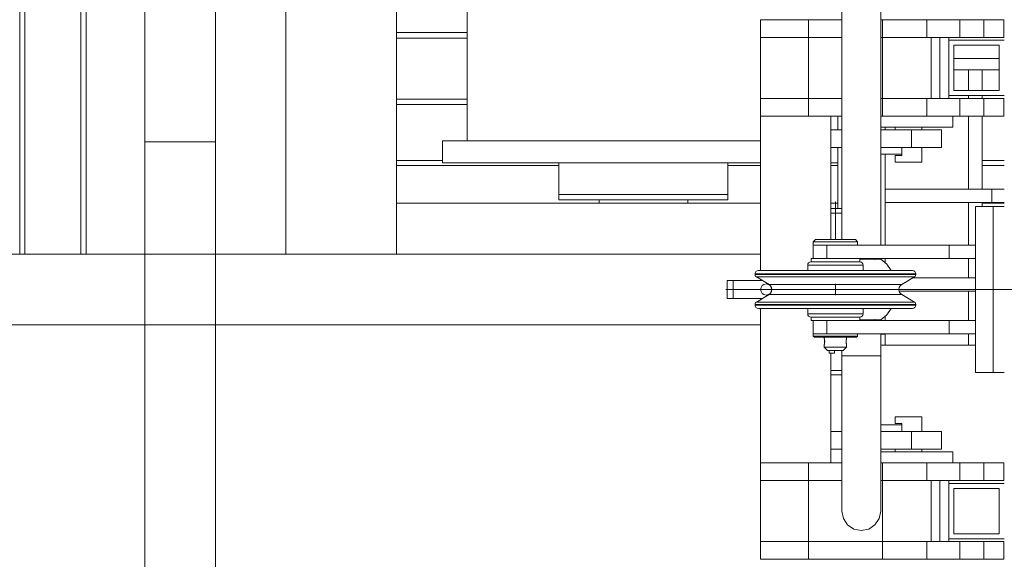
# Model space of a CAD drawing. Header units: millimetres. Extents: x 53056 to 116131, y -669674 to -625124.
# Tile 55 of 168: x 69960 to 70848, y -659024 to -658537. Entities that reach past the tile are written whole.
import ezdxf

# ---------------------------------------------------------------- set-up
doc = ezdxf.new("R2010")
doc.units = ezdxf.units.MM
doc.header["$MEASUREMENT"] = 0
for name, pattern in [('DGN Style 1', [536.199087, 0.892178, -535.306909]), ('DGN Style 3', [1249.049455, 892.178182, -356.871273]), ('DGN Style 4', [1428.377269, 713.742545, -356.871273, 0.892178, -356.871273])]:
    doc.linetypes.add(name, pattern=pattern)
for name, color, linetype, lineweight in [('Main Cradle', 7, 'Continuous', 0), ('Main Cradle Rails', 7, 'Continuous', 0), ('Main Cradle Tower', 7, 'Continuous', 0), ('Main Cradle Tower Platform', 7, 'Continuous', 0), ('Main Cradle Tower Rail Frame', 7, 'Continuous', 0)]:
    doc.layers.add(name, color=color, linetype=linetype, lineweight=lineweight)

# ---------------------------------------------------------------- blocks, each defined once
blk = doc.blocks.new('*U55')
at = {"layer": 'Main Cradle', "color": 7, "linetype": 'Continuous', "lineweight": 0}
for p, q in [((-14633.76, -10758.48), (-14633.76, -11349.73)), ((-14629.14, -10758.48), (-14629.14, -11349.73)), ((-14578.76, -10758.48), (-14578.76, -11349.73)), ((-14573.76, -10758.48), (-14573.76, -11349.73)), ((-14393.86, -10758.48), (-14393.86, -11349.73)), ((-14293.86, -11303.67), (-14293.86, -11060.67)), ((-14230.26, -11247.17), (-14230.26, -11117.17)), ((-14010.41, -11247.17), (-14071.26, -11247.17)), ((-14001.91, -11247.17), (-14010.41, -11247.17)), ((-13965.79, -11247.17), (-14001.91, -11247.17)), ((-14000.86, -11267.17), (-13995.06, -11267.17)), ((-13895.79, -11267.17), (-13902.29, -11267.17)), ((-14293.86, -11303.67), (-13965.79, -11303.67)), ((-14293.86, -11349.73), (-14293.86, -11303.67)), ((-14111.26, -11303.67), (-14111.26, -11300.67)), ((-14108.73, -11300.67), (-14108.21, -11300.67)), ((-14100.42, -11295.67), (-14071.26, -11295.67)), ((-14042.97, -11300.67), (-14042.94, -11300.67)), ((-14042.94, -11300.67), (-14042.69, -11300.67)), ((-14042.69, -11300.67), (-14042.1, -11300.67)), ((-14042.1, -11300.67), (-14035.86, -11300.67)), ((-14035.86, -11300.67), (-14034.31, -11300.67)), ((-14034.3, -11300.67), (-14031.26, -11300.67)), ((-14031.26, -11300.67), (-14031.26, -11303.67)), ((-14017.37, -11295.67), (-14000.86, -11295.67)), ((-14000.86, -11295.67), (-13995.06, -11295.67)), ((-13902.29, -11303.67), (-13895.79, -11303.67)), ((-13765.79, -11303.67), (-13745.79, -11303.67))]:
    blk.add_line(p, q, dxfattribs=at)
at = {"layer": 'Main Cradle', "color": 7, "linetype": 'Continuous', "lineweight": 0, "flags": 128}
for points in [[(-13965.79, -11267.17), (-14001.91, -11267.17), (-14071.26, -11267.17), (-14140.6, -11267.17), (-14199.38, -11267.17), (-14238.66, -11267.17), (-14252.46, -11267.17), (-14252.46, -11247.17), (-14252.46, -11247.17)], [(-14071.26, -11247.17), (-14140.6, -11247.17), (-14199.38, -11247.17), (-14238.66, -11247.17), (-14252.46, -11247.17)], [(-14147.46, -11267.17), (-14147.46, -11295.67), (-14141.66, -11295.67), (-14125.14, -11295.67), (-14100.42, -11295.67), (-14100.42, -11295.67)], [(-14141.66, -11267.17), (-14141.66, -11267.17), (-14142.38, -11267.17), (-14147.46, -11267.17), (-14147.46, -11267.17)], [(-13995.06, -11295.67), (-13995.06, -11295.67), (-13995.06, -11267.17)], [(-14147.46, -11295.67), (-14147.46, -11295.67), (-14147.46, -11300.67), (-14141.66, -11300.67), (-14125.14, -11300.67), (-14100.42, -11300.67), (-14071.26, -11300.67), (-14042.1, -11300.67), (-14017.37, -11300.67), (-14000.86, -11300.67), (-13995.06, -11300.67), (-13995.06, -11295.67)], [(-14141.66, -11295.67), (-14141.66, -11295.67), (-14125.14, -11295.67)], [(-14111.26, -11300.67), (-14111.26, -11300.67), (-14108.73, -11300.67)], [(-14100.42, -11295.67), (-14100.42, -11295.67), (-14071.26, -11295.67)], [(-14071.26, -11295.67), (-14071.26, -11295.67), (-14042.1, -11295.67), (-14017.37, -11295.67)]]:
    blk.add_lwpolyline(points, dxfattribs=at)
at = {"layer": 'Main Cradle Rails', "color": 7, "linetype": 'Continuous', "lineweight": 0}
for p, q in [((-14293.86, -11149.67), (-14230.26, -11149.67)), ((-14293.86, -11154.67), (-14230.26, -11154.67)), ((-14293.86, -11209.67), (-14230.26, -11209.67)), ((-14293.86, -11214.67), (-14230.26, -11214.67)), ((-13746.11, -11209.67), (-13745.79, -11209.67)), ((-14293.86, -11265.05), (-14252.46, -11265.05)), ((-13765.79, -11265.05), (-13745.79, -11265.05)), ((-14293.86, -11269.67), (-14147.46, -11269.67)), ((-13995.06, -11269.67), (-13965.79, -11269.67)), ((-13902.29, -11269.67), (-13895.79, -11269.67)), ((-13765.79, -11269.67), (-13745.79, -11269.67))]:
    blk.add_line(p, q, dxfattribs=at)
at = {"layer": 'Main Cradle Tower', "color": 7, "linetype": 'Continuous', "lineweight": 0}
for p, q in [((-13791.29, -11173.14), (-13750.29, -11173.14)), ((-13791.29, -11183.14), (-13750.29, -11183.14)), ((-13791.29, -11183.15), (-13750.29, -11183.15)), ((-13778.15, -11183.15), (-13778.15, -11201.98)), ((-13778.15, -11206.48), (-13778.15, -11208.98)), ((-13746.11, -11210.86), (-13745.79, -11210.86)), ((-13746.11, -11222.86), (-13745.79, -11222.86)), ((-13778.15, -11224.98), (-13778.15, -11290.86)), ((-13853.15, -11234.98), (-13853.15, -11237.48)), ((-13853.15, -11259.48), (-13853.15, -11290.86)), ((-13853.15, -11290.86), (-13853.15, -11302.86)), ((-13756.95, -11290.86), (-13756.95, -11302.86)), ((-13853.15, -11302.86), (-13853.15, -11341.48)), ((-13778.15, -11302.86), (-13778.15, -11341.48)), ((-13853.15, -11353.48), (-13853.15, -11357.44)), ((-13778.15, -11353.48), (-13778.15, -11370.86)), ((-13827.98, -11370.86), (-13771.79, -11370.86)), ((-13840.61, -11382.86), (-13771.79, -11382.86)), ((-13778.15, -11382.86), (-13778.15, -11409.48)), ((-13853.15, -11405.52), (-13853.15, -11409.48)), ((-13857.29, -11421.86), (-13853.15, -11421.86)), ((-13853.15, -11421.48), (-13853.15, -11431.86)), ((-13778.15, -11421.48), (-13778.15, -11431.86))]:
    blk.add_line(p, q, dxfattribs=at)
at = {"layer": 'Main Cradle Tower', "color": 7, "linetype": 'Continuous', "lineweight": 0, "flags": 128}
for points in [[(-13853.15, -11290.86), (-13853.15, -11290.86), (-13756.95, -11290.86), (-13745.79, -11290.86)], [(-13853.15, -11302.86), (-13853.15, -11302.86), (-13756.95, -11302.86), (-13745.79, -11302.86)], [(-13853.15, -11431.86), (-13853.15, -11431.86), (-13778.15, -11431.86), (-13778.15, -11431.86)]]:
    blk.add_lwpolyline(points, dxfattribs=at)
at = {"layer": 'Main Cradle Tower Platform', "color": 7, "linetype": 'Continuous', "lineweight": 0}
for p, q in [((-14520.79, -10758.48), (-14520.79, -11248.23)), ((-14457.29, -10758.48), (-14457.29, -11248.23)), ((-13965.79, -11137.98), (-13922.49, -11137.98)), ((-13965.79, -11137.98), (-13965.79, -11153.98)), ((-13922.49, -11137.98), (-13892.29, -11137.98)), ((-13922.49, -11137.98), (-13922.49, -11153.98)), ((-13857.29, -11137.98), (-13855.79, -11137.98)), ((-13855.79, -11137.98), (-13815.79, -11137.98)), ((-13855.79, -11153.98), (-13855.79, -11137.98)), ((-13815.79, -11137.98), (-13785.79, -11137.98)), ((-13815.79, -11137.98), (-13815.79, -11153.98)), ((-13785.79, -11137.98), (-13764.22, -11137.98)), ((-13785.79, -11153.98), (-13785.79, -11137.98)), ((-13764.22, -11153.98), (-13764.22, -11137.98)), ((-13965.79, -11208.98), (-13965.79, -11153.98)), ((-13922.49, -11153.98), (-13965.79, -11153.98)), ((-13922.49, -11208.98), (-13922.49, -11153.98)), ((-13922.49, -11153.98), (-13892.29, -11153.98)), ((-13857.29, -11153.98), (-13855.79, -11153.98)), ((-13855.79, -11208.98), (-13855.79, -11153.98)), ((-13815.79, -11153.98), (-13855.79, -11153.98)), ((-13803.79, -11153.98), (-13815.79, -11153.98)), ((-13811.79, -11208.98), (-13811.79, -11153.98)), ((-13795.79, -11153.98), (-13803.79, -11153.98)), ((-13803.79, -11208.98), (-13803.79, -11153.98)), ((-13795.79, -11156.48), (-13795.79, -11153.98)), ((-13785.79, -11153.98), (-13795.79, -11153.98)), ((-13745.79, -11156.48), (-13795.79, -11156.48)), ((-13795.79, -11156.48), (-13795.79, -11206.48)), ((-13791.29, -11160.98), (-13791.29, -11201.98)), ((-13750.29, -11160.98), (-13791.29, -11160.98)), ((-13764.22, -11153.98), (-13785.79, -11153.98)), ((-13755.88, -11153.98), (-13764.22, -11153.98)), ((-13750.29, -11201.98), (-13750.29, -11160.98)), ((-13791.29, -11201.98), (-13750.29, -11201.98)), ((-13922.49, -11208.98), (-13965.79, -11208.98)), ((-13965.79, -11224.98), (-13965.79, -11208.98)), ((-13892.29, -11208.98), (-13922.49, -11208.98)), ((-13922.49, -11224.98), (-13922.49, -11208.98)), ((-13855.79, -11208.98), (-13857.29, -11208.98)), ((-13855.79, -11208.98), (-13815.79, -11208.98)), ((-13855.79, -11224.98), (-13855.79, -11208.98)), ((-13815.79, -11208.98), (-13785.79, -11208.98)), ((-13815.79, -11208.98), (-13815.79, -11224.98)), ((-13795.79, -11206.48), (-13745.79, -11206.48)), ((-13795.79, -11208.98), (-13795.79, -11206.48)), ((-13785.79, -11208.98), (-13764.22, -11208.98)), ((-13785.79, -11224.98), (-13785.79, -11208.98)), ((-13764.22, -11208.98), (-13755.88, -11208.98)), ((-13764.22, -11224.98), (-13764.22, -11208.98)), ((-13965.79, -11349.73), (-13965.79, -11224.98)), ((-13965.79, -11224.98), (-13922.49, -11224.98)), ((-13922.49, -11224.98), (-13892.29, -11224.98)), ((-13902.29, -11224.98), (-13902.29, -11336.48)), ((-13857.29, -11224.98), (-13855.79, -11224.98)), ((-13815.79, -11224.98), (-13855.79, -11224.98)), ((-13785.79, -11224.98), (-13815.79, -11224.98)), ((-13764.22, -11224.98), (-13785.79, -11224.98)), ((-13755.88, -11224.98), (-13764.22, -11224.98)), ((-13892.29, -11237.48), (-13902.29, -11237.48)), ((-13829.39, -11237.48), (-13857.29, -11237.48)), ((-13844.29, -11234.98), (-13844.29, -11237.48)), ((-13816.98, -11234.98), (-13832.29, -11234.98)), ((-13818.83, -11237.48), (-13829.39, -11237.48)), ((-13829.39, -11253.48), (-13829.39, -11237.48)), ((-13820.29, -11234.98), (-13820.29, -11237.48)), ((-14520.79, -11248.23), (-14457.29, -11248.23)), ((-14520.79, -11248.23), (-14520.79, -12004.48)), ((-14457.29, -12004.48), (-14457.29, -11248.23)), ((-13902.29, -11253.48), (-13892.29, -11253.48)), ((-13857.29, -11253.48), (-13829.39, -11253.48)), ((-13838.29, -11259.48), (-13838.29, -11253.48)), ((-13838.29, -11259.48), (-13857.29, -11259.48)), ((-13840.77, -11260.48), (-13838.29, -11260.48)), ((-13836.88, -11266.48), (-13840.77, -11266.48)), ((-13838.29, -11260.48), (-13838.29, -11259.48)), ((-13902.29, -11308.48), (-13892.29, -11308.48)), ((-13892.29, -11312.48), (-13902.29, -11312.48)), ((-13771.79, -11306.48), (-13755.79, -11306.48)), ((-13771.79, -11306.48), (-13771.79, -11456.48)), ((-13755.79, -11456.48), (-13755.79, -11306.48)), ((-13755.79, -11306.48), (-13745.79, -11306.48)), ((-13914.73, -11336.48), (-13910.83, -11336.48)), ((-13879.63, -11338.48), (-13878.1, -11338.48)), ((-13918.1, -11353.48), (-13918.1, -11341.48)), ((-13905.88, -11341.48), (-13905.88, -11353.48)), ((-13795.49, -11341.48), (-13795.49, -11353.48)), ((-13965.79, -11349.73), (-20026.72, -11349.73)), ((-14520.79, -11349.73), (-14520.79, -11349.73)), ((-13965.79, -11364.45), (-13965.79, -11349.73)), ((-13965.79, -11349.73), (-13965.79, -11349.73)), ((-13885.6, -11356.48), (-13898.1, -11356.48)), ((-13857.29, -11353.48), (-13857.29, -11354.17)), ((-13990.46, -11373.48), (-13995.6, -11373.48)), ((-13995.6, -11373.48), (-13995.6, -11389.48)), ((-13987.41, -11373.48), (-13990.46, -11373.48)), ((-13990.46, -11389.48), (-13990.46, -11373.48)), ((-13970.6, -11367.45), (-13965.09, -11367.45)), ((-13970.6, -11368.03), (-13965.09, -11368.03)), ((-13965.79, -11373.48), (-13965.79, -11372.31)), ((-13949.37, -11368.03), (-13925.85, -11368.03)), ((-13925.85, -11368.03), (-13898.11, -11368.03)), ((-13898.1, -11368.03), (-13870.36, -11368.03)), ((-13870.36, -11367.45), (-13846.84, -11367.45)), ((-13832.25, -11370.18), (-13826.83, -11370.18)), ((-13831.12, -11367.45), (-13825.6, -11367.45)), ((-13831.12, -11368.03), (-13825.6, -11368.03)), ((-13953.37, -11376.96), (-13957.93, -11376.96)), ((-13898.1, -11376.48), (-13898.1, -11386.48)), ((-13995.6, -11389.48), (-13990.46, -11389.48)), ((-13965.79, -11390.65), (-13965.79, -11389.48)), ((-13842.83, -11386), (-13838.28, -11386)), ((-13970.6, -11394.93), (-13965.09, -11394.93)), ((-13970.6, -11395.51), (-13965.09, -11395.51)), ((-13969.38, -11392.78), (-13963.95, -11392.78)), ((-13965.79, -11413.23), (-13965.79, -11398.51)), ((-13949.37, -11395.51), (-13925.85, -11395.51)), ((-13925.85, -11394.93), (-13898.11, -11394.93)), ((-13898.1, -11394.93), (-13870.36, -11394.93)), ((-13870.36, -11394.93), (-13846.84, -11394.93)), ((-13831.12, -11394.93), (-13825.6, -11394.93)), ((-13831.12, -11395.51), (-13825.6, -11395.51)), ((-13918.1, -11409.48), (-13918.1, -11421.48)), ((-13905.88, -11421.48), (-13905.88, -11409.48)), ((-13857.29, -11408.79), (-13857.29, -11409.48)), ((-13795.49, -11421.48), (-13795.49, -11409.48)), ((-20026.72, -11413.23), (-13965.79, -11413.23)), ((-13965.79, -11537.98), (-13965.79, -11413.23)), ((-13905.38, -11424.48), (-13911.54, -11424.48)), ((-13908.1, -11424.48), (-13908.1, -11425.89)), ((-13908.08, -11426.09), (-13908.06, -11426.18)), ((-13907.99, -11426.48), (-13907.95, -11426.71)), ((-13907.94, -11426.77), (-13907.91, -11426.94)), ((-13907.88, -11427.11), (-13907.85, -11427.36)), ((-13907.81, -11427.88), (-13907.79, -11428.14)), ((-13888.4, -11427.87), (-13888.41, -11428.14)), ((-13888.32, -11427.1), (-13888.36, -11427.37)), ((-13888.27, -11426.78), (-13888.3, -11426.94)), ((-13888.12, -11426.03), (-13888.15, -11426.16)), ((-13888.11, -11425.89), (-13888.11, -11424.48)), ((-13908.01, -11430.59), (-13908.06, -11430.79)), ((-13907.97, -11430.36), (-13908.01, -11430.57)), ((-13907.88, -11429.8), (-13907.9, -11430)), ((-13907.8, -11429.05), (-13907.82, -11429.26)), ((-13907.79, -11428.61), (-13907.8, -11428.88)), ((-13907.79, -11428.31), (-13907.79, -11428.42)), ((-13905.1, -11436.48), (-13904.57, -11436.48)), ((-13903.79, -11438.98), (-13903.79, -11436.48)), ((-13898.79, -11438.98), (-13898.79, -11436.48)), ((-13892.29, -11441.48), (-13892.29, -11436.48)), ((-13891.03, -11433.48), (-13888.87, -11433.48)), ((-13888.1, -11433.48), (-13888.87, -11433.48)), ((-13888.42, -11428.71), (-13888.41, -11428.99)), ((-13888.4, -11429.11), (-13888.38, -11429.33)), ((-13888.36, -11429.52), (-13888.33, -11429.79)), ((-13888.32, -11429.87), (-13888.29, -11430.05)), ((-13888.22, -11430.47), (-13888.19, -11430.63)), ((-13898.79, -11438.98), (-13903.79, -11438.98)), ((-13902.29, -11438.98), (-13902.29, -11537.98)), ((-13902.29, -11454.48), (-13892.29, -11454.48)), ((-13902.29, -11458.48), (-13892.29, -11458.48)), ((-13755.79, -11456.48), (-13771.79, -11456.48)), ((-13745.79, -11456.48), (-13755.79, -11456.48)), ((-13823.8, -11496.48), (-13827.7, -11496.48)), ((-13838.29, -11503.48), (-13857.29, -11503.48)), ((-13838.29, -11503.48), (-13838.29, -11502.48)), ((-13838.29, -11503.48), (-13838.29, -11509.48)), ((-13902.29, -11509.48), (-13892.29, -11509.48)), ((-13857.29, -11509.48), (-13829.39, -11509.48)), ((-13829.39, -11509.48), (-13829.39, -11525.48)), ((-13892.29, -11525.48), (-13902.29, -11525.48)), ((-13829.39, -11525.48), (-13857.29, -11525.48)), ((-13844.29, -11525.48), (-13844.29, -11527.98)), ((-13818.83, -11525.48), (-13829.39, -11525.48)), ((-13820.29, -11525.48), (-13820.29, -11527.98)), ((-13816.98, -11527.98), (-13832.29, -11527.98)), ((-13965.79, -11537.98), (-13922.49, -11537.98)), ((-13965.79, -11537.98), (-13965.79, -11553.98)), ((-13922.49, -11537.98), (-13892.29, -11537.98)), ((-13922.49, -11537.98), (-13922.49, -11553.98)), ((-13857.29, -11537.98), (-13855.79, -11537.98)), ((-13855.79, -11537.98), (-13815.79, -11537.98)), ((-13855.79, -11553.98), (-13855.79, -11537.98)), ((-13815.79, -11537.98), (-13785.79, -11537.98)), ((-13815.79, -11537.98), (-13815.79, -11553.98)), ((-13785.79, -11537.98), (-13764.22, -11537.98)), ((-13785.79, -11553.98), (-13785.79, -11537.98)), ((-13764.22, -11553.98), (-13764.22, -11537.98)), ((-13922.49, -11553.98), (-13965.79, -11553.98)), ((-13965.79, -11608.98), (-13965.79, -11553.98)), ((-13922.49, -11608.98), (-13922.49, -11553.98)), ((-13922.49, -11553.98), (-13892.29, -11553.98)), ((-13857.29, -11553.98), (-13855.79, -11553.98)), ((-13855.79, -11608.98), (-13855.79, -11553.98)), ((-13815.79, -11553.98), (-13855.79, -11553.98)), ((-13803.79, -11553.98), (-13815.79, -11553.98)), ((-13811.79, -11608.98), (-13811.79, -11553.98)), ((-13795.79, -11553.98), (-13803.79, -11553.98)), ((-13803.79, -11608.98), (-13803.79, -11553.98)), ((-13795.79, -11556.48), (-13795.79, -11553.98)), ((-13785.79, -11553.98), (-13795.79, -11553.98)), ((-13745.79, -11556.48), (-13795.79, -11556.48)), ((-13795.79, -11556.48), (-13795.79, -11606.48)), ((-13791.29, -11560.98), (-13791.29, -11601.98)), ((-13750.29, -11560.98), (-13791.29, -11560.98)), ((-13764.22, -11553.98), (-13785.79, -11553.98)), ((-13755.88, -11553.98), (-13764.22, -11553.98)), ((-13750.29, -11601.98), (-13750.29, -11560.98)), ((-13791.29, -11601.98), (-13750.29, -11601.98)), ((-13922.49, -11608.98), (-13965.79, -11608.98)), ((-13965.79, -11624.98), (-13965.79, -11608.98)), ((-13855.79, -11608.98), (-13922.49, -11608.98)), ((-13922.49, -11624.98), (-13922.49, -11608.98)), ((-13855.79, -11608.98), (-13815.79, -11608.98)), ((-13855.79, -11624.98), (-13855.79, -11608.98)), ((-13815.79, -11608.98), (-13785.79, -11608.98)), ((-13815.79, -11608.98), (-13815.79, -11624.98)), ((-13795.79, -11606.48), (-13745.79, -11606.48)), ((-13795.79, -11608.98), (-13795.79, -11606.48)), ((-13785.79, -11608.98), (-13764.22, -11608.98)), ((-13785.79, -11624.98), (-13785.79, -11608.98)), ((-13764.22, -11608.98), (-13755.88, -11608.98)), ((-13764.22, -11624.98), (-13764.22, -11608.98)), ((-13965.79, -11624.98), (-13922.49, -11624.98)), ((-13922.49, -11624.98), (-13855.79, -11624.98)), ((-13815.79, -11624.98), (-13855.79, -11624.98)), ((-13785.79, -11624.98), (-13815.79, -11624.98)), ((-13764.22, -11624.98), (-13785.79, -11624.98)), ((-13755.88, -11624.98), (-13764.22, -11624.98))]:
    blk.add_line(p, q, dxfattribs=at)
at = {"layer": 'Main Cradle Tower Platform', "color": 7, "linetype": 'DGN Style 4', "lineweight": 0}
for p, q in [((-13898.1, -11302.33), (-13898.1, -11336.48)), ((-13996.84, -11381.48), (-13955.35, -11381.48))]:
    blk.add_line(p, q, dxfattribs=at)
at = {"layer": 'Main Cradle Tower Platform', "color": 7, "linetype": 'DGN Style 3', "lineweight": 0}
for q in [(-13960.6, -11381.48), (-13709.98, -11381.48)]:
    blk.add_line((-13942.3, -11381.48), q, dxfattribs=at)
at = {"layer": 'Main Cradle Tower Platform', "color": 7, "linetype": 'Continuous', "lineweight": 0, "flags": 128}
for points in [[(-13892.29, -11336.48), (-13892.29, -10807.48), (-13890.96, -10807.48), (-13887.16, -10807.48), (-13887.16, -10807.48)], [(-13858.62, -10807.48), (-13857.29, -10807.48), (-13857.29, -11341.48)], [(-13764.22, -11137.98), (-13755.88, -11137.98), (-13749.6, -11137.98), (-13746.22, -11137.98), (-13746.22, -11153.98), (-13749.6, -11153.98), (-13755.88, -11153.98)], [(-13746.22, -11137.98), (-13746.11, -11137.98), (-13746.11, -11153.98), (-13746.22, -11153.98)], [(-13755.88, -11208.98), (-13749.6, -11208.98), (-13746.22, -11208.98), (-13746.22, -11224.98), (-13749.6, -11224.98), (-13755.88, -11224.98)], [(-13746.22, -11208.98), (-13746.11, -11208.98), (-13746.11, -11224.98), (-13746.22, -11224.98)], [(-13792.29, -11224.98), (-13792.29, -11234.98), (-13795.33, -11234.98), (-13804, -11234.98), (-13816.98, -11234.98)], [(-13832.29, -11234.98), (-13847.6, -11234.98), (-13857.29, -11234.98)], [(-13818.83, -11237.48), (-13810.07, -11237.48), (-13804.3, -11237.48), (-13802.29, -11237.48), (-13802.29, -11253.48), (-13804.3, -11253.48), (-13810.07, -11253.48), (-13818.83, -11253.48), (-13829.39, -11253.48)], [(-13820.29, -11253.48), (-13820.29, -11266.48), (-13821.2, -11266.48), (-13823.8, -11266.48), (-13827.7, -11266.48), (-13832.29, -11266.48), (-13836.88, -11266.48)], [(-13840.77, -11260.48), (-13843.38, -11260.48), (-13844.29, -11260.48), (-13844.29, -11266.48), (-13843.38, -11266.48), (-13840.77, -11266.48)], [(-13918.1, -11341.48), (-13918.1, -11341.48), (-13918.1, -11338.48), (-13916.1, -11336.48), (-13914.73, -11336.48)], [(-13879.63, -11338.48), (-13883.96, -11338.48), (-13890.45, -11338.48), (-13898.1, -11338.48), (-13905.76, -11338.48), (-13912.25, -11338.48), (-13916.58, -11338.48), (-13918.1, -11338.48)], [(-13910.83, -11336.48), (-13904.99, -11336.48), (-13898.1, -11336.48), (-13891.22, -11336.48), (-13885.38, -11336.48), (-13881.47, -11336.48), (-13880.1, -11336.48), (-13878.1, -11338.48), (-13878.1, -11341.48)], [(-13918.1, -11341.48), (-13916.6, -11341.48), (-13916.59, -11341.48)], [(-13915.15, -11341.48), (-13916.58, -11341.48), (-13916.59, -11341.48)], [(-13915.15, -11341.48), (-13912.31, -11341.48), (-13912.27, -11341.48)], [(-13909.69, -11341.48), (-13912.25, -11341.48), (-13912.27, -11341.48)], [(-13909.69, -11341.48), (-13905.88, -11341.48), (-13795.49, -11341.48), (-13771.79, -11341.48)], [(-13923.1, -11364.45), (-13923.1, -11359.48), (-13922.88, -11358.33), (-13922.23, -11357.36), (-13921.25, -11356.71), (-13920.1, -11356.48)], [(-13918.43, -11356.48), (-13920.1, -11356.48), (-13920.1, -11353.48), (-13918.43, -11353.48), (-13913.66, -11353.48), (-13906.52, -11353.48), (-13898.1, -11353.48), (-13897.63, -11353.48)], [(-13920.1, -11356.48), (-13918.43, -11356.48), (-13918.43, -11356.48)], [(-13876.1, -11353.48), (-13876.1, -11356.48), (-13877.78, -11356.48), (-13882.55, -11356.48), (-13889.69, -11356.48), (-13898.1, -11356.48), (-13906.52, -11356.48), (-13913.66, -11356.48), (-13918.43, -11356.48)], [(-13918.43, -11356.48), (-13913.66, -11356.48), (-13913.66, -11356.48)], [(-13913.66, -11356.48), (-13906.52, -11356.48), (-13906.52, -11356.48)], [(-13906.52, -11356.48), (-13898.1, -11356.48), (-13898.1, -11356.48)], [(-13898.1, -11356.48), (-13889.69, -11356.48), (-13882.55, -11356.48), (-13877.78, -11356.48), (-13876.1, -11356.48), (-13874.96, -11356.71), (-13873.98, -11357.36), (-13873.33, -11358.33), (-13873.1, -11359.48), (-13873.1, -11364.45)], [(-13897.63, -11353.48), (-13795.49, -11353.48), (-13771.79, -11353.48)], [(-13876.1, -11354.19), (-13875.3, -11354.19), (-13874.79, -11354.17), (-13873.87, -11354.17), (-13868.76, -11354.17), (-13868.13, -11354.19), (-13868.09, -11354.2), (-13867.31, -11354.2), (-13863.47, -11354.2), (-13863.46, -11354.2), (-13863.11, -11354.25), (-13862.5, -11354.34)], [(-13862.5, -11354.34), (-13862.41, -11354.34), (-13862.22, -11354.17), (-13861.89, -11354.17), (-13858.73, -11354.17), (-13858.62, -11354.25), (-13858.44, -11354.25), (-13857.46, -11354.25)], [(-13857.46, -11354.25), (-13857.29, -11354.17), (-13857.29, -11354.17)], [(-13847.83, -11364.45), (-13851.81, -11358.5), (-13857.29, -11354.17)], [(-13957.93, -11376.96), (-13956.56, -11378.14), (-13955.66, -11379.7), (-13955.35, -11381.48), (-13955.66, -11383.26), (-13956.56, -11384.82), (-13957.93, -11386), (-13969.38, -11392.78), (-13970.03, -11393.34), (-13970.46, -11394.08), (-13970.6, -11394.93), (-13970.6, -11395.51), (-13970.38, -11396.65), (-13969.73, -11397.63), (-13968.75, -11398.28), (-13967.6, -11398.51), (-13962.31, -11398.51), (-13947.25, -11398.51), (-13924.7, -11398.51), (-13898.1, -11398.51), (-13871.51, -11398.51), (-13848.96, -11398.51), (-13833.89, -11398.51), (-13828.6, -11398.51), (-13827.46, -11398.28), (-13826.48, -11397.63), (-13825.83, -11396.65), (-13825.6, -11395.51), (-13825.6, -11394.93), (-13825.75, -11394.08), (-13826.18, -11393.34), (-13826.83, -11392.78), (-13838.28, -11386), (-13839.65, -11384.82), (-13840.54, -11383.26), (-13840.85, -11381.48), (-13840.54, -11379.7), (-13839.65, -11378.14), (-13838.28, -11376.96), (-13826.83, -11370.18), (-13826.18, -11369.62), (-13825.75, -11368.88), (-13825.6, -11368.03), (-13825.6, -11367.45), (-13825.83, -11366.31), (-13826.48, -11365.33), (-13827.46, -11364.68), (-13828.6, -11364.45), (-13833.89, -11364.45), (-13848.96, -11364.45), (-13871.51, -11364.45), (-13898.1, -11364.45), (-13924.7, -11364.45), (-13947.25, -11364.45), (-13962.31, -11364.45), (-13967.6, -11364.45), (-13968.75, -11364.68), (-13969.73, -11365.33), (-13970.38, -11366.31), (-13970.6, -11367.45), (-13970.6, -11368.03), (-13970.46, -11368.88), (-13970.03, -11369.62), (-13969.38, -11370.18), (-13957.93, -11376.96)], [(-13923.1, -11359.48), (-13921.2, -11359.48), (-13915.78, -11359.48), (-13907.67, -11359.48), (-13898.1, -11359.48), (-13888.54, -11359.48), (-13880.43, -11359.48), (-13875.01, -11359.48), (-13873.1, -11359.48)], [(-13987.41, -11373.48), (-13980.77, -11373.48), (-13971.41, -11373.48), (-13963.81, -11373.48)], [(-13969.38, -11370.18), (-13963.95, -11370.18), (-13948.5, -11370.18), (-13925.38, -11370.18), (-13925.38, -11370.18)], [(-13965.09, -11367.45), (-13965.09, -11367.45), (-13949.37, -11367.45)], [(-13965.09, -11368.03), (-13965.09, -11368.03), (-13949.37, -11368.03)], [(-13949.37, -11367.45), (-13949.37, -11367.45), (-13925.85, -11367.45)], [(-13925.85, -11367.45), (-13925.85, -11367.45), (-13898.11, -11367.45)], [(-13925.38, -11370.18), (-13898.1, -11370.18), (-13898.1, -11370.18)], [(-13898.11, -11367.45), (-13898.1, -11367.45), (-13870.36, -11367.45)], [(-13898.1, -11370.18), (-13870.83, -11370.18), (-13870.83, -11370.18)], [(-13870.83, -11370.18), (-13847.71, -11370.18), (-13847.7, -11370.18)], [(-13870.36, -11368.03), (-13846.84, -11368.03), (-13846.84, -11368.03)], [(-13847.7, -11370.18), (-13832.26, -11370.18), (-13832.26, -11370.18)], [(-13846.84, -11367.45), (-13831.12, -11367.45), (-13831.12, -11367.45)], [(-13846.84, -11368.03), (-13831.12, -11368.03), (-13831.12, -11368.03)], [(-13838.28, -11376.96), (-13842.83, -11376.96), (-13855.8, -11376.96), (-13875.21, -11376.96), (-13898.1, -11376.96), (-13921, -11376.96), (-13940.41, -11376.96), (-13953.37, -11376.96)], [(-13963.81, -11389.48), (-13971.41, -11389.48), (-13980.77, -11389.48), (-13987.41, -11389.48), (-13990.46, -11389.48)], [(-13957.93, -11386), (-13953.37, -11386), (-13940.41, -11386), (-13921, -11386), (-13898.1, -11386), (-13875.21, -11386), (-13855.8, -11386), (-13842.83, -11386), (-13842.83, -11386)], [(-13965.09, -11394.93), (-13965.09, -11394.93), (-13949.37, -11394.93)], [(-13965.09, -11395.51), (-13965.09, -11395.51), (-13949.37, -11395.51)], [(-13963.95, -11392.78), (-13963.95, -11392.78), (-13948.5, -11392.78)], [(-13949.37, -11394.93), (-13949.37, -11394.93), (-13925.85, -11394.93)], [(-13948.5, -11392.78), (-13948.5, -11392.78), (-13925.38, -11392.78)], [(-13925.85, -11395.51), (-13898.1, -11395.51), (-13898.1, -11395.51)], [(-13925.38, -11392.78), (-13925.38, -11392.78), (-13898.11, -11392.78)], [(-13918.43, -11406.48), (-13918.43, -11406.48), (-13920.1, -11406.48), (-13921.25, -11406.25), (-13922.23, -11405.6), (-13922.88, -11404.63), (-13923.1, -11403.48), (-13923.1, -11398.51)], [(-13873.1, -11398.51), (-13873.1, -11403.48), (-13873.33, -11404.63), (-13873.98, -11405.6), (-13874.96, -11406.25), (-13876.1, -11406.48), (-13877.78, -11406.48), (-13882.55, -11406.48), (-13889.69, -11406.48), (-13898.1, -11406.48), (-13906.52, -11406.48)], [(-13898.11, -11392.78), (-13898.1, -11392.78), (-13870.83, -11392.78)], [(-13898.1, -11395.51), (-13870.36, -11395.51), (-13870.36, -11395.51)], [(-13870.83, -11392.78), (-13870.83, -11392.78), (-13847.71, -11392.78), (-13832.26, -11392.78), (-13826.83, -11392.78)], [(-13870.36, -11395.51), (-13846.84, -11395.51), (-13846.84, -11395.51)], [(-13857.29, -11408.79), (-13851.81, -11404.46), (-13847.83, -11398.51)], [(-13846.84, -11394.93), (-13831.12, -11394.93), (-13831.12, -11394.93)], [(-13846.84, -11395.51), (-13831.12, -11395.51), (-13831.12, -11395.51)], [(-13923.1, -11403.48), (-13921.2, -11403.48), (-13915.78, -11403.48), (-13907.67, -11403.48), (-13898.1, -11403.48), (-13888.54, -11403.48), (-13880.43, -11403.48), (-13875.01, -11403.48), (-13873.1, -11403.48)], [(-13918.43, -11409.48), (-13920.1, -11409.48), (-13920.1, -11406.48), (-13918.43, -11406.48), (-13913.66, -11406.48), (-13906.52, -11406.48), (-13898.1, -11406.48), (-13889.69, -11406.48), (-13882.55, -11406.48), (-13877.78, -11406.48), (-13876.1, -11406.48), (-13876.1, -11409.48)], [(-13913.66, -11406.48), (-13913.66, -11406.48), (-13918.43, -11406.48)], [(-13897.63, -11409.48), (-13898.1, -11409.48), (-13906.52, -11409.48), (-13913.66, -11409.48), (-13918.43, -11409.48)], [(-13906.52, -11406.48), (-13906.52, -11406.48), (-13913.66, -11406.48)], [(-13771.79, -11409.48), (-13795.49, -11409.48), (-13897.63, -11409.48)], [(-13858.73, -11408.79), (-13862.22, -11408.79), (-13862.22, -11408.78), (-13862.41, -11408.62), (-13862.5, -11408.62), (-13863.11, -11408.71), (-13863.46, -11408.76), (-13863.47, -11408.76), (-13867.8, -11408.76), (-13868.09, -11408.76), (-13868.13, -11408.77), (-13874.27, -11408.77), (-13874.44, -11408.78), (-13874.79, -11408.79), (-13876.1, -11408.79)], [(-13857.29, -11408.79), (-13857.29, -11408.79), (-13858.49, -11408.79), (-13858.55, -11408.76), (-13858.62, -11408.73), (-13858.73, -11408.79)], [(-13916.59, -11421.48), (-13916.6, -11421.48), (-13918.1, -11421.48)], [(-13911.54, -11424.48), (-13915.66, -11424.48), (-13917.1, -11424.48), (-13918.1, -11423.48), (-13918.1, -11421.48), (-13918.1, -11421.48)], [(-13918.1, -11423.48), (-13916.58, -11423.48), (-13912.25, -11423.48), (-13905.76, -11423.48), (-13898.1, -11423.48), (-13890.45, -11423.48), (-13883.96, -11423.48), (-13879.63, -11423.48), (-13878.1, -11423.48)], [(-13916.59, -11421.48), (-13916.58, -11421.48), (-13915.15, -11421.48)], [(-13912.27, -11421.48), (-13912.31, -11421.48), (-13915.15, -11421.48)], [(-13912.27, -11421.48), (-13912.25, -11421.48), (-13909.69, -11421.48)], [(-13771.79, -11421.48), (-13795.49, -11421.48), (-13905.88, -11421.48), (-13909.69, -11421.48)], [(-13908.09, -11424.48), (-13908.1, -11425.98), (-13908.1, -11425.98)], [(-13908.1, -11425.99), (-13908.1, -11425.99), (-13908.1, -11425.98), (-13908.09, -11426.03), (-13908.06, -11426.16), (-13908.06, -11426.17), (-13908.02, -11426.33), (-13907.97, -11426.6), (-13907.95, -11426.72), (-13907.92, -11426.86), (-13907.87, -11427.23), (-13907.83, -11427.52), (-13907.83, -11427.56), (-13907.8, -11427.99), (-13907.79, -11428.38), (-13907.79, -11428.48), (-13907.79, -11428.82), (-13907.81, -11429.21), (-13907.84, -11429.43), (-13907.85, -11429.63), (-13907.9, -11429.95), (-13907.95, -11430.24), (-13907.96, -11430.3), (-13908, -11430.53), (-13908.05, -11430.75), (-13908.06, -11430.78), (-13908.08, -11430.88), (-13908.1, -11430.97), (-13908.1, -11430.97), (-13908.1, -11430.97), (-13908.1, -11430.97)], [(-13908.08, -11426.09), (-13908.1, -11426), (-13908.1, -11425.99), (-13908.1, -11425.99), (-13908.1, -11425.99)], [(-13908.06, -11426.18), (-13908.04, -11426.25), (-13908.01, -11426.4)], [(-13907.84, -11427.47), (-13907.83, -11427.53), (-13907.82, -11427.68)], [(-13878.1, -11421.48), (-13878.1, -11423.48), (-13879.1, -11424.48), (-13880.55, -11424.48), (-13884.67, -11424.48), (-13890.83, -11424.48), (-13898.1, -11424.48), (-13905.38, -11424.48)], [(-13857.29, -11421.48), (-13857.29, -11441.48), (-13858.62, -11441.48), (-13862.41, -11441.48), (-13868.09, -11441.48), (-13874.79, -11441.48), (-13881.49, -11441.48), (-13887.16, -11441.48), (-13890.96, -11441.48), (-13892.29, -11441.48)], [(-13888.14, -11430.84), (-13888.14, -11430.84), (-13888.11, -11430.94), (-13888.1, -11430.98), (-13888.11, -11430.97), (-13888.13, -11430.88), (-13888.15, -11430.78), (-13888.16, -11430.74), (-13888.21, -11430.52), (-13888.26, -11430.28), (-13888.26, -11430.25), (-13888.31, -11429.93), (-13888.35, -11429.62), (-13888.37, -11429.43), (-13888.39, -11429.2), (-13888.42, -11428.83), (-13888.42, -11428.48), (-13888.42, -11428.39), (-13888.41, -11427.99), (-13888.38, -11427.56), (-13888.37, -11427.52), (-13888.34, -11427.21), (-13888.28, -11426.84), (-13888.26, -11426.72), (-13888.24, -11426.58), (-13888.18, -11426.31), (-13888.15, -11426.17), (-13888.15, -11426.16)], [(-13888.37, -11427.49), (-13888.37, -11427.52), (-13888.39, -11427.67)], [(-13888.22, -11426.49), (-13888.26, -11426.72), (-13888.26, -11426.73)], [(-13888.11, -11425.99), (-13888.11, -11425.99), (-13888.11, -11426), (-13888.13, -11426.09), (-13888.15, -11426.18), (-13888.17, -11426.26), (-13888.2, -11426.41)], [(-13888.12, -11426.03), (-13888.1, -11425.98), (-13888.12, -11424.48)], [(-13888.11, -11425.98), (-13888.1, -11425.98), (-13888.11, -11425.99), (-13888.11, -11425.99), (-13888.11, -11425.99)], [(-13908.06, -11430.79), (-13908.06, -11430.79), (-13908.06, -11430.79), (-13908.09, -11430.91), (-13908.1, -11430.98), (-13908.1, -11430.97), (-13908.1, -11430.97)], [(-13908.1, -11430.98), (-13908.1, -11430.98), (-13908.1, -11433.48), (-13905.1, -11436.48)], [(-13891.03, -11433.48), (-13894.28, -11433.48), (-13898.1, -11433.48), (-13901.93, -11433.48), (-13905.18, -11433.48), (-13907.34, -11433.48), (-13908.1, -11433.48)], [(-13907.92, -11430.1), (-13907.95, -11430.24), (-13907.96, -11430.34)], [(-13907.83, -11429.42), (-13907.84, -11429.43), (-13907.86, -11429.68)], [(-13888.1, -11430.98), (-13888.1, -11430.98), (-13888.1, -11433.48), (-13891.1, -11436.48), (-13891.64, -11436.48), (-13893.15, -11436.48), (-13895.43, -11436.48), (-13898.1, -11436.48), (-13900.78, -11436.48), (-13903.05, -11436.48), (-13904.57, -11436.48)], [(-13888.42, -11428.29), (-13888.42, -11428.48), (-13888.42, -11428.51)], [(-13888.27, -11430.2), (-13888.26, -11430.24), (-13888.23, -11430.44)], [(-13888.18, -11430.68), (-13888.15, -11430.78), (-13888.14, -11430.84), (-13888.14, -11430.84)], [(-13892.29, -11441.49), (-13892.29, -11441.48), (-13890.96, -11441.48), (-13887.16, -11441.48), (-13881.49, -11441.48), (-13874.79, -11441.48), (-13868.09, -11441.48), (-13862.41, -11441.48), (-13858.62, -11441.48), (-13857.29, -11441.48), (-13857.29, -11477.71), (-13857.29, -11511.48), (-13857.29, -11540.47), (-13857.29, -11562.72), (-13857.29, -11576.71), (-13857.29, -11581.48)], [(-13857.29, -11581.48), (-13858.62, -11588.18), (-13862.41, -11593.85), (-13868.09, -11597.65), (-13874.79, -11598.98), (-13881.49, -11597.65), (-13887.16, -11593.85), (-13890.96, -11588.18), (-13892.29, -11581.48), (-13892.29, -11576.71), (-13892.29, -11562.72), (-13892.29, -11540.47), (-13892.29, -11511.48), (-13892.29, -11477.71), (-13892.29, -11441.5)], [(-13838.29, -11502.48), (-13840.77, -11502.48), (-13843.38, -11502.48), (-13844.29, -11502.48), (-13844.29, -11496.48), (-13843.38, -11496.48), (-13840.77, -11496.48), (-13836.88, -11496.48), (-13832.29, -11496.48), (-13827.7, -11496.48)], [(-13823.8, -11496.48), (-13821.2, -11496.48), (-13820.29, -11496.48), (-13820.29, -11509.48)], [(-13829.39, -11509.48), (-13818.83, -11509.48), (-13810.07, -11509.48), (-13804.3, -11509.48), (-13802.29, -11509.48), (-13802.29, -11525.48), (-13804.3, -11525.48), (-13810.07, -11525.48), (-13818.83, -11525.48)], [(-13857.29, -11527.98), (-13847.6, -11527.98), (-13832.29, -11527.98)], [(-13816.98, -11527.98), (-13804, -11527.98), (-13795.33, -11527.98), (-13792.29, -11527.98), (-13792.29, -11537.98)], [(-13764.22, -11537.98), (-13755.88, -11537.98), (-13749.6, -11537.98), (-13746.22, -11537.98), (-13746.22, -11553.98), (-13749.6, -11553.98), (-13755.88, -11553.98)], [(-13746.22, -11537.98), (-13746.11, -11537.98), (-13746.11, -11553.98), (-13746.22, -11553.98)], [(-13755.88, -11608.98), (-13749.6, -11608.98), (-13746.22, -11608.98), (-13746.22, -11624.98), (-13749.6, -11624.98), (-13755.88, -11624.98)], [(-13746.22, -11608.98), (-13746.11, -11608.98), (-13746.11, -11624.98), (-13746.22, -11624.98)]]:
    blk.add_lwpolyline(points, dxfattribs=at)
at = {"layer": 'Main Cradle Tower Platform', "color": 7, "linetype": 'Continuous', "lineweight": 0, "extrusion": (0, 0, -1)}
blk.add_arc((13960.6, -11381.48), 5, 0, 359.99999, dxfattribs=at)
at = {"layer": 'Main Cradle Tower Rail Frame', "color": 7, "linetype": 'Continuous', "lineweight": 0}
for p, q in [((-13765.79, -11201.98), (-13765.79, -11183.15)), ((-13765.79, -11208.98), (-13765.79, -11206.48)), ((-13895.79, -11224.98), (-13895.79, -11237.48)), ((-13765.79, -11290.86), (-13765.79, -11224.98)), ((-13895.79, -11253.48), (-13895.79, -11308.48)), ((-13765.79, -11306.48), (-13765.79, -11302.86)), ((-13857.29, -11431.86), (-13853.15, -11431.86)), ((-13778.15, -11431.86), (-13771.79, -11431.86))]:
    blk.add_line(p, q, dxfattribs=at)

msp = doc.modelspace()

# ---------------------------------------------------------------- block references
at = {"color": 7, "linetype": 'DGN Style 1', "lineweight": 0}
msp.add_blockref('*U55', (84593.95, -647399.35), dxfattribs=at)

doc.saveas('drawing.dxf')
